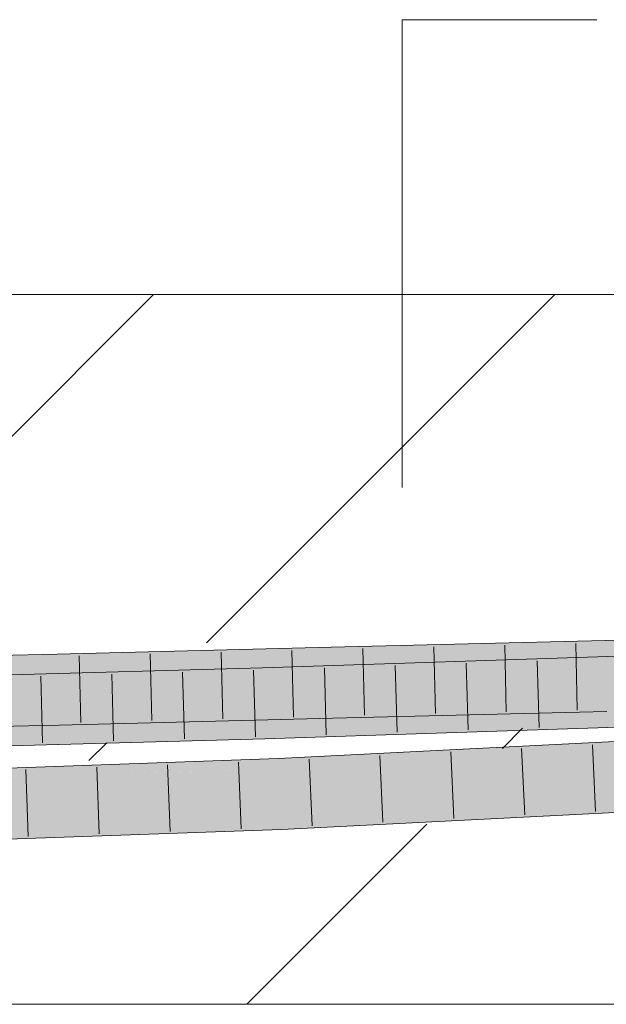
# Model space of a CAD drawing. Extents: x -420 to 300, y 62 to 1162.
# Tile 123 of 256: x 202.17 to 204.24, y 723 to 726.47. Entities that reach past the tile are written whole.
import ezdxf
from ezdxf.lldxf.tags import DXFTag

# ---------------------------------------------------------------- set-up
doc = ezdxf.new("R2010")
doc.units = 0
doc.layers.get('0').update_dxf_attribs({"lineweight": 35})
doc.layers.add('E_Detail_Linie_Text_Bem', color=7, linetype='Continuous', lineweight=13)
for name, color, linetype, lineweight, true_color in [('E_Detail_Wandschraffur', 7, 'Continuous', 5, 0xc0c0c0), ('E_Leerrohr 25-A06G9FCX8I', 7, 'Continuous', 9, 0xff8000), ('E_Leerrohr 25-Shading', 7, 'Continuous', 9, 0xff8000)]:
    doc.layers.add(name, color=color, linetype=linetype, lineweight=lineweight, true_color=true_color)
tags = doc.linetypes.add('fein_strichliert', pattern=[4, 1, -2, 1]).pattern_tags.tags
tags[8:9] = [DXFTag(74, 4), DXFTag(75, 0), DXFTag(340, '0'), DXFTag(46, 0.0), DXFTag(50, 0.0), DXFTag(44, 0.0), DXFTag(45, 0.0)]
tags[6:7] = [DXFTag(74, 4), DXFTag(75, 0), DXFTag(340, '0'), DXFTag(46, 0.0), DXFTag(50, 0.0), DXFTag(44, 0.0), DXFTag(45, 0.0)]
tags[4:5] = [DXFTag(74, 4), DXFTag(75, 0), DXFTag(340, '0'), DXFTag(46, 0.0), DXFTag(50, 0.0), DXFTag(44, 0.0), DXFTag(45, 0.0)]

# ---------------------------------------------------------------- blocks, each defined once
blk = doc.blocks.new('Shading-A06G9EZD8I', base_point=(169.7832, 721.9892))
at = {"layer": 'E_Leerrohr 25-Shading', "color": 43, "true_color": 0xd7ab7f}
for points in [[(204.2366, 724.2495), (204.2358, 724.2861), (203.2701, 724.2261), (203.2692, 724.2627)], [(204.6909, 724.295), (204.2358, 724.2861), (204.6872, 724.2756), (204.2366, 724.2495)], [(204.4381, 724.2534), (204.6871, 724.2751), (204.2366, 724.2495), (204.6872, 724.2756)], [(202.3053, 724.2018), (202.3044, 724.2384), (201.3525, 724.1802), (201.3518, 724.2168)], [(203.2701, 724.2261), (203.2692, 724.2627), (202.3053, 724.2018), (202.3044, 724.2384)], [(204.8008, 724.2486), (203.0279, 724.1899), (204.7996, 724.2422), (203.029, 724.1534)], [(204.5868, 724.2049), (204.7967, 724.2266), (203.029, 724.1534), (204.7996, 724.2422)], [(203.029, 724.1534), (203.0279, 724.1899), (200.7603, 724.0915), (200.7596, 724.1281)], [(204.204, 724.0352), (204.2413, 724.0361), (203.2745, 724.0494), (204.2405, 724.0728)], [(202.3095, 724.0251), (202.1396, 724.0212), (202.3096, 724.0222)], [(203.275, 724.0291), (203.2745, 724.0494), (202.3096, 724.0222), (202.3095, 724.0251)], [(202.3104, 723.9885), (203.2754, 724.0128), (202.3096, 724.0222), (203.275, 724.0291)], [(204.6088, 724.0287), (203.0344, 723.9767), (204.6091, 724.0287), (204.6639, 724.0261)], [(203.0347, 723.9648), (204.6748, 724.0255), (203.0344, 723.9767), (204.6639, 724.0261)], [(204.6748, 724.0255), (203.0347, 723.9648), (204.6929, 724.0246), (203.0355, 723.9401)], [(204.6929, 724.0246), (203.0355, 723.9401), (205.0532, 724.0068)], [(204.204, 724.0352), (203.2745, 724.0494), (203.275, 724.0291)], [(203.2754, 724.0128), (204.204, 724.0352), (203.275, 724.0291)], [(202.0842, 724.02), (201.9212, 724.0081), (202.3104, 723.9885), (201.9222, 723.9797)], [(202.1396, 724.0212), (202.0842, 724.02), (202.3096, 724.0222), (202.3104, 723.9885)], [(203.0347, 723.9648), (203.0344, 723.9767), (200.764, 723.8969), (200.7636, 723.9148)], [(200.7643, 723.8782), (203.0355, 723.9401), (200.764, 723.8969), (203.0347, 723.9648)], [(204.7522, 723.9393), (204.8673, 723.9445), (203.9373, 723.9139), (204.8665, 723.9613)], [(203.0836, 723.863), (204.7522, 723.9393), (203.0833, 723.8703), (203.9373, 723.9139)], [(203.084, 723.8549), (204.7522, 723.9393), (203.0836, 723.863)], [(203.084, 723.8549), (204.8675, 723.9412), (204.7522, 723.9393), (204.8674, 723.9429)], [(204.8676, 723.9396), (204.8675, 723.9412), (203.084, 723.8548), (203.084, 723.8549)], [(203.084, 723.8548), (203.0842, 723.8494), (204.8676, 723.9396), (204.8681, 723.9301)], [(203.0842, 723.8494), (203.0849, 723.8337), (204.8681, 723.9301), (204.8683, 723.9247)], [(201.6276, 723.8162), (203.0836, 723.863), (201.5252, 723.8154), (203.0833, 723.8703)], [(202.1301, 723.8223), (203.084, 723.8548), (201.6276, 723.8162), (203.0836, 723.863)], [(203.0842, 723.8494), (203.084, 723.8548), (202.2311, 723.8223), (202.0656, 723.8201)], [(201.5259, 723.7894), (203.0809, 723.8337), (201.5256, 723.8), (202.2311, 723.8223)], [(201.5256, 723.8), (202.2311, 723.8223), (201.5256, 723.8018), (202.0656, 723.8201)], [(202.958, 723.8301), (201.5259, 723.7894), (201.526, 723.7848)], [(203.0849, 723.8337), (201.526, 723.7829), (202.0466, 723.7971)], [(201.526, 723.7829), (203.0849, 723.8337), (202.958, 723.8301), (203.0809, 723.8337)], [(201.526, 723.7829), (202.958, 723.8301), (201.526, 723.7848)], [(202.2311, 723.8223), (203.0849, 723.8337), (203.0842, 723.8494)], [(204.836, 723.7461), (203.0926, 723.6571), (203.0937, 723.6321)], [(203.0942, 723.6205), (204.836, 723.7461), (203.0937, 723.6321)], [(204.836, 723.7461), (203.0942, 723.6205), (204.8781, 723.7345), (203.0959, 723.6206)], [(203.0959, 723.6206), (204.8792, 723.7117), (204.8781, 723.7345)], [(201.5318, 723.5655), (203.0926, 723.6571), (201.5308, 723.6021)], [(201.5318, 723.5655), (202.0484, 723.5837), (203.0926, 723.6571), (203.0937, 723.6321)], [(202.0484, 723.5837), (203.0942, 723.6205), (203.0937, 723.6321)]]:
    blk.add_solid(points, dxfattribs=at)
at = {"layer": 'E_Leerrohr 25-Shading', "color": 31, "true_color": 0xfabd7f}
for points in [[(204.2386, 724.1611), (204.2366, 724.2495), (203.2723, 724.1378), (203.2701, 724.2261)], [(204.4381, 724.2534), (204.2366, 724.2495), (204.4251, 724.1648), (204.2386, 724.1611)], [(202.0811, 724.1083), (202.3074, 724.1135), (201.3525, 724.1802), (202.3053, 724.2018)], [(203.2723, 724.1378), (203.2701, 724.2261), (202.3074, 724.1135), (202.3053, 724.2018)], [(203.029, 724.1534), (204.5853, 724.1939), (204.5868, 724.2049)], [(204.5853, 724.1939), (203.029, 724.1534), (204.578, 724.142), (203.8239, 724.1221)], [(204.6742, 724.1276), (204.4251, 724.1648), (204.2394, 724.1222), (204.2386, 724.1611)], [(203.0304, 724.1096), (203.029, 724.1534), (200.7603, 724.0915)], [(203.273, 724.1095), (203.2723, 724.1378), (202.3078, 724.0967), (202.3074, 724.1135)], [(203.0304, 724.1096), (203.4578, 724.1124), (203.029, 724.1534), (203.8239, 724.1221)], [(203.273, 724.1095), (204.2386, 724.1611), (203.2723, 724.1378)], [(203.273, 724.1095), (203.5385, 724.113), (204.2386, 724.1611), (204.2392, 724.1331)], [(203.5385, 724.113), (204.2394, 724.1222), (204.2392, 724.1331)], [(203.8239, 724.1221), (203.98, 724.116), (204.578, 724.142), (204.5763, 724.1301)], [(203.0304, 724.1096), (200.7603, 724.0915), (203.0306, 724.1012), (202.6892, 724.0931)], [(202.1398, 724.0212), (202.3095, 724.0251), (201.3542, 724.0918), (202.3074, 724.1135)], [(203.2731, 724.1047), (203.273, 724.1095), (202.3082, 724.0794), (202.3078, 724.0967)], [(203.2736, 724.0846), (203.2731, 724.1047), (202.3085, 724.067), (202.3082, 724.0794)], [(202.6892, 724.0931), (203.0308, 724.0934), (203.0306, 724.1012)], [(203.0304, 724.1096), (203.0306, 724.1012), (203.4578, 724.1124)], [(203.4578, 724.1124), (203.0306, 724.1012), (203.5385, 724.113), (203.0307, 724.0984)], [(203.0307, 724.0984), (203.0308, 724.0934), (203.5385, 724.113), (203.98, 724.116)], [(203.5372, 724.1055), (203.0308, 724.0934), (203.536, 724.0817), (203.0317, 724.065)], [(203.6564, 724.1146), (203.273, 724.1095), (203.2731, 724.1047)], [(204.2399, 724.1017), (204.2394, 724.1222), (203.2731, 724.1047), (203.6564, 724.1146)], [(204.2399, 724.1017), (203.2731, 724.1047), (203.2736, 724.0846)], [(203.2736, 724.0846), (203.2739, 724.0739), (204.2399, 724.1017), (204.2403, 724.0823)], [(203.4578, 724.1124), (203.98, 724.116), (203.8239, 724.1221)], [(203.9892, 724.1162), (203.5372, 724.1055), (203.9878, 724.0966), (203.536, 724.0817)], [(204.3005, 724.0732), (203.9878, 724.0966), (204.068, 724.0554), (203.536, 724.0817)], [(203.9878, 724.0966), (204.3195, 724.1076), (203.9892, 724.1162), (204.3212, 724.124)], [(204.5009, 724.0884), (204.3195, 724.1076), (204.3005, 724.0732), (203.9878, 724.0966)], [(202.6892, 724.0931), (200.7603, 724.0915), (200.8223, 724.0494), (200.7611, 724.0485)], [(203.0317, 724.065), (201.0912, 724.049), (200.7619, 724.0049), (200.7612, 724.0408)], [(203.0317, 724.065), (200.7619, 724.0049), (201.2005, 724.0151)], [(203.0344, 723.9767), (203.0317, 724.065), (200.7636, 723.9148), (200.7619, 724.0031)], [(203.0308, 724.0934), (202.6892, 724.0931), (201.0809, 724.0529), (200.8223, 724.0494)], [(203.0308, 724.0934), (202.0823, 724.0737), (203.0317, 724.065), (201.0912, 724.049)], [(202.3085, 724.067), (202.3086, 724.0657), (203.2736, 724.0846), (203.2739, 724.0739)], [(203.2739, 724.0739), (202.3086, 724.0657), (203.2744, 724.0547), (202.3092, 724.0368)], [(203.536, 724.0817), (203.0317, 724.065), (204.068, 724.0554), (203.0344, 723.9767)], [(204.2403, 724.0823), (203.2739, 724.0739), (204.2405, 724.0728), (203.2744, 724.0547)], [(203.2744, 724.0547), (203.2745, 724.0494), (204.2405, 724.0728)], [(204.8051, 724.0353), (204.3005, 724.0732), (204.6088, 724.0287), (204.068, 724.0554)], [(202.3092, 724.0368), (202.3095, 724.0251), (203.2744, 724.0547), (203.2745, 724.0494)], [(204.068, 724.0554), (203.0344, 723.9767), (204.6088, 724.0287)], [(204.8712, 723.8697), (204.8683, 723.9247), (203.0915, 723.834)], [(203.0849, 723.8337), (204.8712, 723.8697), (203.0915, 723.834)], [(203.0849, 723.8337), (204.8345, 723.8345), (204.8712, 723.8697), (204.8729, 723.8365)], [(203.0861, 723.8059), (203.0849, 723.8337), (202.0466, 723.7971)], [(204.8345, 723.8345), (203.0849, 723.8337), (203.0861, 723.8059)], [(203.0888, 723.7454), (204.8345, 723.8345), (203.0861, 723.8059)], [(203.0926, 723.6571), (204.836, 723.7461), (203.0888, 723.7454), (204.8345, 723.8345)], [(201.5285, 723.6904), (203.0888, 723.7454), (202.0466, 723.7971), (203.0861, 723.8059)], [(203.0888, 723.7454), (201.5285, 723.6904), (201.5288, 723.6781)], [(201.5308, 723.6021), (203.0926, 723.6571), (201.5288, 723.6781), (203.0888, 723.7454)]]:
    blk.add_solid(points, dxfattribs=at)
blk = doc.blocks.new('Referenz-A06G9FCZ8I')
at = {"layer": 'E_Detail_Linie_Text_Bem', "color": 0, "linetype": 'Continuous', "ltscale": 0.13}
for p, q in [((203.5197, 724.8252), (203.5197, 726.4733)), ((203.5197, 726.4733), (204.2064, 726.4733))]:
    blk.add_line(p, q, dxfattribs=at)
at = {"layer": 'E_Detail_Linie_Text_Bem', "linetype": 'Continuous', "ltscale": 0.13}
for p, q in [((187.9186, 725.5049), (247.8967, 725.5049)), ((247.8967, 723.0049), (199.9186, 723.0049))]:
    blk.add_line(p, q, dxfattribs=at)
at = {"layer": 'E_Detail_Wandschraffur', "linetype": 'fein_strichliert', "ltscale": 0.13}
for p, q in [((201.393, 724.2545), (202.6434, 725.5049)), ((203.8732, 723.9063), (203.9443, 723.9774)), ((202.9718, 723.0049), (203.6065, 723.6396))]:
    blk.add_line(p, q, dxfattribs=at)
at = {"layer": 'E_Detail_Wandschraffur', "linetype": 'ByBlock', "ltscale": 0.13}
for p, q in [((202.8307, 724.278), (204.0576, 725.5049)), ((202.416, 723.8633), (202.4785, 723.9258))]:
    blk.add_line(p, q, dxfattribs=at)
at = {"layer": 'E_Leerrohr 25-A06G9FCX8I', "linetype": 'Continuous', "ltscale": 0.13}
for p, q in [((205.1938, 724.3049), (204.2358, 724.2861)), ((204.2358, 724.2861), (203.2692, 724.2627)), ((203.8814, 724.27), (203.8868, 724.0351)), ((204.1314, 724.2761), (204.1366, 724.0411)), ((202.3044, 724.2384), (201.3518, 724.2168)), ((203.2692, 724.2627), (202.3044, 724.2384)), ((202.3817, 724.2329), (202.3874, 723.9979)), ((202.6316, 724.2391), (202.6373, 724.0042)), ((202.8815, 724.2454), (202.8873, 724.0105)), ((205.1729, 724.2609), (203.0279, 724.1899)), ((203.1314, 724.2517), (203.1372, 724.0168)), ((203.3814, 724.2579), (203.3871, 724.023)), ((203.6314, 724.264), (203.637, 724.029)), ((203.4953, 724.1979), (203.5024, 723.963)), ((203.7452, 724.2062), (203.7522, 723.9713)), ((203.9951, 724.2144), (204.0021, 723.9796)), ((203.0279, 724.1899), (200.7596, 724.1281)), ((202.4961, 724.168), (202.5025, 723.933)), ((202.7458, 724.1748), (202.7526, 723.9399)), ((202.9956, 724.1816), (203.0026, 723.9467)), ((203.2455, 724.1896), (203.2525, 723.9547)), ((202.2463, 724.1611), (202.2525, 723.9262)), ((204.2413, 724.0361), (203.2754, 724.0128)), ((203.2754, 724.0128), (202.3104, 723.9885)), ((205.1803, 724.011), (203.0355, 723.9401)), ((202.3104, 723.9885), (201.3567, 723.9668)), ((204.8665, 723.9613), (203.0833, 723.8703)), ((203.0355, 723.9401), (200.7643, 723.8782)), ((203.6911, 723.8938), (203.7019, 723.6591)), ((203.9406, 723.9065), (203.9517, 723.6718)), ((204.1902, 723.9193), (204.2015, 723.6846)), ((203.0833, 723.8703), (201.5252, 723.8154)), ((202.9424, 723.8578), (202.9523, 723.623)), ((203.192, 723.8683), (203.2023, 723.6335)), ((203.4415, 723.8811), (203.4521, 723.6463)), ((202.1939, 723.8315), (202.2018, 723.5966)), ((202.4434, 723.8402), (202.452, 723.6054)), ((202.6929, 723.849), (202.7021, 723.6142)), ((204.8792, 723.7116), (203.0942, 723.6205)), ((203.0942, 723.6205), (201.5318, 723.5655))]:
    blk.add_line(p, q, dxfattribs=at)

msp = doc.modelspace()

# ---------------------------------------------------------------- block references
at = {"color": 8, "lineweight": 25, "ltscale": 0.25, "true_color": 0x808080}
msp.add_blockref('Referenz-A06G9FCZ8I', (0, 0), dxfattribs=at)
msp.add_blockref('Shading-A06G9EZD8I', (169.7832, 721.9892))

doc.saveas('drawing.dxf')
